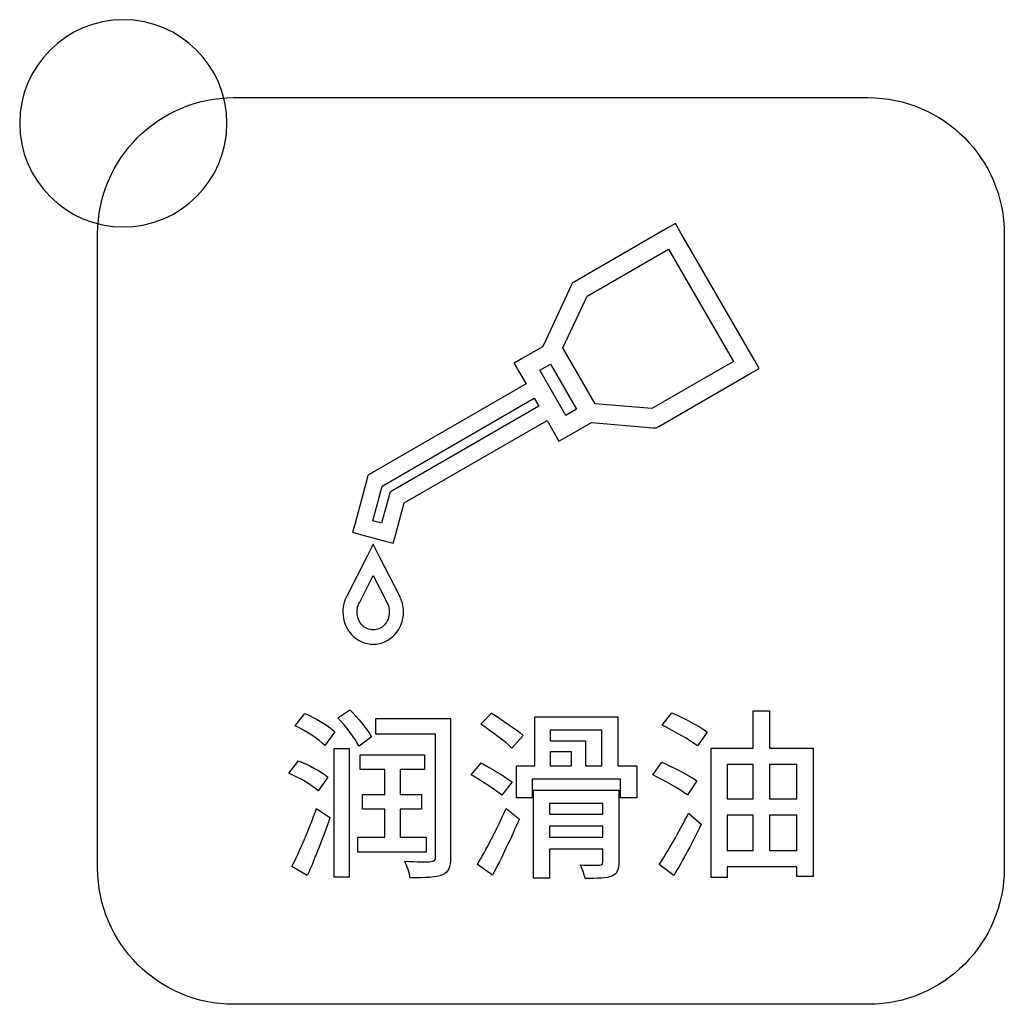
# Model space of a CAD drawing. Header units: millimetres. Extents: x 7320 to 8980, y -2461 to -1618.
# Tile 35 of 92: x 7565 to 7584, y -2207 to -2188. Entities that reach past the tile are written whole.
import ezdxf

# ---------------------------------------------------------------- set-up
doc = ezdxf.new("R2010")
doc.units = ezdxf.units.MM
doc.header["$LTSCALE"] = 3

msp = doc.modelspace()

# ---------------------------------------------------------------- linework, layer by layer
at = {"linetype": 'Continuous', "lineweight": 30}
for points, knots in [([(7566.642, -2187.863), (7567.747, -2187.863), (7568.642, -2188.759), (7568.642, -2189.863), (7568.642, -2189.863), (7568.642, -2190.967), (7567.747, -2191.863), (7566.642, -2191.863), (7566.642, -2191.863), (7565.538, -2191.863), (7564.642, -2190.967), (7564.642, -2189.863), (7564.642, -2189.863), (7564.642, -2188.759), (7565.538, -2187.863), (7566.642, -2187.863)], [0, 0, 0, 0, 0.2, 0.2, 0.2, 0.2, 0.4, 0.4, 0.4, 0.4, 0.6, 0.6, 0.6, 0.6, 1, 1, 1, 1]), ([(7568.772, -2206.868), (7568.772, -2206.868), (7581.022, -2206.868), (7581.022, -2206.868), (7581.022, -2206.868), (7582.466, -2206.868), (7583.647, -2205.687), (7583.647, -2204.243), (7583.647, -2204.243), (7583.647, -2204.243), (7583.647, -2191.993), (7583.647, -2191.993), (7583.647, -2191.993), (7583.647, -2190.549), (7582.466, -2189.368), (7581.022, -2189.368), (7581.022, -2189.368), (7581.022, -2189.368), (7568.772, -2189.368), (7568.772, -2189.368), (7568.772, -2189.368), (7567.329, -2189.368), (7566.147, -2190.549), (7566.147, -2191.993), (7566.147, -2191.993), (7566.147, -2191.993), (7566.147, -2204.243), (7566.147, -2204.243), (7566.147, -2204.243), (7566.147, -2205.687), (7567.329, -2206.868), (7568.772, -2206.868)], [0, 0, 0, 0, 0.111111, 0.111111, 0.111111, 0.111111, 0.222222, 0.222222, 0.222222, 0.222222, 0.333333, 0.333333, 0.333333, 0.333333, 0.444444, 0.444444, 0.444444, 0.444444, 0.555556, 0.555556, 0.555556, 0.555556, 0.666667, 0.666667, 0.666667, 0.666667, 0.777778, 0.777778, 0.777778, 0.777778, 1, 1, 1, 1]), ([(7576.873, -2195.738), (7576.873, -2195.738), (7575.679, -2195.636), (7575.679, -2195.636), (7575.679, -2195.636), (7575.679, -2195.636), (7575.21, -2195.907), (7575.21, -2195.907), (7575.21, -2195.907), (7575.21, -2195.907), (7575.052, -2195.997), (7575.052, -2195.997), (7575.052, -2195.997), (7575.052, -2195.997), (7574.961, -2195.84), (7574.961, -2195.84), (7574.961, -2195.84), (7574.961, -2195.84), (7574.821, -2195.597), (7574.821, -2195.597), (7574.821, -2195.597), (7574.821, -2195.597), (7572.062, -2197.19), (7572.062, -2197.19), (7572.062, -2197.19), (7572.062, -2197.19), (7571.895, -2197.814), (7571.895, -2197.814), (7571.895, -2197.814), (7571.895, -2197.814), (7571.854, -2197.969), (7571.854, -2197.969), (7571.854, -2197.969), (7571.854, -2197.969), (7571.7, -2197.927), (7571.7, -2197.927), (7571.7, -2197.927), (7571.7, -2197.927), (7571.223, -2197.8), (7571.223, -2197.8), (7571.223, -2197.8), (7571.223, -2197.8), (7571.069, -2197.758), (7571.069, -2197.758), (7571.069, -2197.758), (7571.069, -2197.758), (7571.11, -2197.604), (7571.11, -2197.604), (7571.11, -2197.604), (7571.11, -2197.604), (7571.348, -2196.72), (7571.348, -2196.72), (7571.348, -2196.72), (7571.348, -2196.72), (7571.365, -2196.656), (7571.365, -2196.656), (7571.365, -2196.656), (7571.365, -2196.656), (7571.422, -2196.623), (7571.422, -2196.623), (7571.422, -2196.623), (7571.422, -2196.623), (7574.416, -2194.894), (7574.416, -2194.894), (7574.416, -2194.894), (7574.416, -2194.894), (7574.276, -2194.652), (7574.276, -2194.652), (7574.276, -2194.652), (7574.276, -2194.652), (7574.185, -2194.494), (7574.185, -2194.494), (7574.185, -2194.494), (7574.185, -2194.494), (7574.342, -2194.403), (7574.342, -2194.403), (7574.342, -2194.403), (7574.342, -2194.403), (7574.735, -2194.176), (7574.735, -2194.176), (7574.735, -2194.176), (7574.735, -2194.176), (7574.757, -2194.13), (7574.757, -2194.13), (7574.757, -2194.13), (7574.757, -2194.13), (7575.289, -2192.995), (7575.289, -2192.995), (7575.289, -2192.995), (7575.289, -2192.995), (7575.314, -2192.943), (7575.314, -2192.943), (7575.314, -2192.943), (7575.314, -2192.943), (7575.363, -2192.915), (7575.363, -2192.915), (7575.363, -2192.915), (7575.363, -2192.915), (7577.141, -2191.888), (7577.141, -2191.888), (7577.141, -2191.888), (7577.141, -2191.888), (7577.298, -2191.797), (7577.298, -2191.797), (7577.298, -2191.797), (7577.298, -2191.797), (7577.39, -2191.955), (7577.39, -2191.955), (7577.39, -2191.955), (7577.39, -2191.955), (7578.824, -2194.438), (7578.824, -2194.438), (7578.824, -2194.438), (7578.824, -2194.438), (7578.914, -2194.596), (7578.914, -2194.596), (7578.914, -2194.596), (7578.914, -2194.596), (7578.756, -2194.687), (7578.756, -2194.687), (7578.756, -2194.687), (7578.756, -2194.687), (7576.978, -2195.713), (7576.978, -2195.713), (7576.978, -2195.713), (7576.978, -2195.713), (7576.928, -2195.742), (7576.928, -2195.742), (7576.928, -2195.742), (7576.928, -2195.742), (7576.873, -2195.738), (7576.873, -2195.738)], [0, 0, 0, 0, 0.029412, 0.029412, 0.029412, 0.029412, 0.058824, 0.058824, 0.058824, 0.058824, 0.088235, 0.088235, 0.088235, 0.088235, 0.117647, 0.117647, 0.117647, 0.117647, 0.147059, 0.147059, 0.147059, 0.147059, 0.176471, 0.176471, 0.176471, 0.176471, 0.205882, 0.205882, 0.205882, 0.205882, 0.235294, 0.235294, 0.235294, 0.235294, 0.264706, 0.264706, 0.264706, 0.264706, 0.294118, 0.294118, 0.294118, 0.294118, 0.323529, 0.323529, 0.323529, 0.323529, 0.352941, 0.352941, 0.352941, 0.352941, 0.382353, 0.382353, 0.382353, 0.382353, 0.411765, 0.411765, 0.411765, 0.411765, 0.441176, 0.441176, 0.441176, 0.441176, 0.470588, 0.470588, 0.470588, 0.470588, 0.5, 0.5, 0.5, 0.5, 0.529412, 0.529412, 0.529412, 0.529412, 0.558824, 0.558824, 0.558824, 0.558824, 0.588235, 0.588235, 0.588235, 0.588235, 0.617647, 0.617647, 0.617647, 0.617647, 0.647059, 0.647059, 0.647059, 0.647059, 0.676471, 0.676471, 0.676471, 0.676471, 0.705882, 0.705882, 0.705882, 0.705882, 0.735294, 0.735294, 0.735294, 0.735294, 0.764706, 0.764706, 0.764706, 0.764706, 0.794118, 0.794118, 0.794118, 0.794118, 0.823529, 0.823529, 0.823529, 0.823529, 0.852941, 0.852941, 0.852941, 0.852941, 0.882353, 0.882353, 0.882353, 0.882353, 0.911765, 0.911765, 0.911765, 0.911765, 0.941176, 0.941176, 0.941176, 0.941176, 1, 1, 1, 1]), ([(7575.749, -2195.275), (7575.749, -2195.275), (7576.847, -2195.369), (7576.847, -2195.369), (7576.847, -2195.369), (7576.847, -2195.369), (7578.418, -2194.462), (7578.418, -2194.462), (7578.418, -2194.462), (7578.418, -2194.462), (7577.166, -2192.294), (7577.166, -2192.294), (7577.166, -2192.294), (7577.166, -2192.294), (7575.594, -2193.202), (7575.594, -2193.202), (7575.594, -2193.202), (7575.594, -2193.202), (7575.127, -2194.198), (7575.127, -2194.198), (7575.127, -2194.198), (7575.127, -2194.198), (7575.749, -2195.275), (7575.749, -2195.275)], [0, 0, 0, 0, 0.142857, 0.142857, 0.142857, 0.142857, 0.285714, 0.285714, 0.285714, 0.285714, 0.428571, 0.428571, 0.428571, 0.428571, 0.571429, 0.571429, 0.571429, 0.571429, 0.714286, 0.714286, 0.714286, 0.714286, 1, 1, 1, 1]), ([(7575.39, -2195.383), (7575.39, -2195.383), (7574.886, -2194.51), (7574.886, -2194.51), (7574.886, -2194.51), (7574.886, -2194.51), (7574.682, -2194.628), (7574.682, -2194.628), (7574.682, -2194.628), (7574.682, -2194.628), (7575.186, -2195.501), (7575.186, -2195.501), (7575.186, -2195.501), (7575.186, -2195.501), (7575.39, -2195.383), (7575.39, -2195.383)], [0, 0, 0, 0, 0.2, 0.2, 0.2, 0.2, 0.4, 0.4, 0.4, 0.4, 0.6, 0.6, 0.6, 0.6, 1, 1, 1, 1]), ([(7574.662, -2195.322), (7574.662, -2195.322), (7574.575, -2195.17), (7574.575, -2195.17), (7574.575, -2195.17), (7574.575, -2195.17), (7571.639, -2196.866), (7571.639, -2196.866), (7571.639, -2196.866), (7571.639, -2196.866), (7571.46, -2197.533), (7571.46, -2197.533), (7571.46, -2197.533), (7571.46, -2197.533), (7571.628, -2197.578), (7571.628, -2197.578), (7571.628, -2197.578), (7571.628, -2197.578), (7571.771, -2197.045), (7571.771, -2197.045), (7571.771, -2197.045), (7571.771, -2197.045), (7571.788, -2196.981), (7571.788, -2196.981), (7571.788, -2196.981), (7571.788, -2196.981), (7571.846, -2196.948), (7571.846, -2196.948), (7571.846, -2196.948), (7571.846, -2196.948), (7574.662, -2195.322), (7574.662, -2195.322)], [0, 0, 0, 0, 0.111111, 0.111111, 0.111111, 0.111111, 0.222222, 0.222222, 0.222222, 0.222222, 0.333333, 0.333333, 0.333333, 0.333333, 0.444444, 0.444444, 0.444444, 0.444444, 0.555556, 0.555556, 0.555556, 0.555556, 0.666667, 0.666667, 0.666667, 0.666667, 0.777778, 0.777778, 0.777778, 0.777778, 1, 1, 1, 1]), ([(7571.971, -2198.98), (7571.997, -2199.027), (7572.017, -2199.078), (7572.031, -2199.132), (7572.031, -2199.132), (7572.044, -2199.184), (7572.051, -2199.239), (7572.051, -2199.294), (7572.051, -2199.294), (7572.051, -2199.464), (7571.987, -2199.618), (7571.883, -2199.731), (7571.883, -2199.731), (7571.777, -2199.846), (7571.629, -2199.917), (7571.466, -2199.917), (7571.466, -2199.917), (7571.302, -2199.917), (7571.155, -2199.846), (7571.048, -2199.731), (7571.048, -2199.731), (7570.945, -2199.618), (7570.881, -2199.464), (7570.881, -2199.294), (7570.881, -2199.294), (7570.881, -2199.239), (7570.888, -2199.184), (7570.901, -2199.133), (7570.901, -2199.133), (7570.901, -2199.133), (7570.901, -2199.132), (7570.901, -2199.132), (7570.901, -2199.132), (7570.915, -2199.078), (7570.935, -2199.027), (7570.961, -2198.98), (7570.961, -2198.98), (7570.961, -2198.98), (7570.961, -2198.98), (7570.961, -2198.98), (7570.961, -2198.98), (7570.961, -2198.98), (7570.961, -2198.98), (7570.961, -2198.98), (7570.961, -2198.98), (7570.961, -2198.98), (7571.344, -2198.228), (7571.344, -2198.228), (7571.344, -2198.228), (7571.344, -2198.228), (7571.466, -2197.988), (7571.466, -2197.988), (7571.466, -2197.988), (7571.466, -2197.988), (7571.588, -2198.228), (7571.588, -2198.228), (7571.588, -2198.228), (7571.588, -2198.228), (7571.971, -2198.98), (7571.971, -2198.98), (7571.971, -2198.98), (7571.971, -2198.98), (7571.971, -2198.98), (7571.971, -2198.98), (7571.971, -2198.98), (7571.971, -2198.98), (7571.971, -2198.98), (7571.971, -2198.98)], [0, 0, 0, 0, 0.055556, 0.055556, 0.055556, 0.055556, 0.111111, 0.111111, 0.111111, 0.111111, 0.166667, 0.166667, 0.166667, 0.166667, 0.222222, 0.222222, 0.222222, 0.222222, 0.277778, 0.277778, 0.277778, 0.277778, 0.333333, 0.333333, 0.333333, 0.333333, 0.388889, 0.388889, 0.388889, 0.388889, 0.444444, 0.444444, 0.444444, 0.444444, 0.5, 0.5, 0.5, 0.5, 0.555556, 0.555556, 0.555556, 0.555556, 0.611111, 0.611111, 0.611111, 0.611111, 0.666667, 0.666667, 0.666667, 0.666667, 0.722222, 0.722222, 0.722222, 0.722222, 0.777778, 0.777778, 0.777778, 0.777778, 0.833333, 0.833333, 0.833333, 0.833333, 0.888889, 0.888889, 0.888889, 0.888889, 1, 1, 1, 1]), ([(7571.731, -2199.111), (7571.731, -2199.111), (7571.729, -2199.107), (7571.729, -2199.107), (7571.729, -2199.107), (7571.729, -2199.107), (7571.727, -2199.104), (7571.727, -2199.104), (7571.727, -2199.104), (7571.727, -2199.104), (7571.466, -2198.592), (7571.466, -2198.592), (7571.466, -2198.592), (7571.466, -2198.592), (7571.205, -2199.104), (7571.205, -2199.104), (7571.205, -2199.104), (7571.205, -2199.104), (7571.203, -2199.107), (7571.203, -2199.107), (7571.203, -2199.107), (7571.203, -2199.107), (7571.201, -2199.111), (7571.201, -2199.111), (7571.201, -2199.111), (7571.201, -2199.111), (7571.201, -2199.112), (7571.201, -2199.112), (7571.201, -2199.112), (7571.186, -2199.138), (7571.174, -2199.168), (7571.166, -2199.199), (7571.166, -2199.199), (7571.166, -2199.199), (7571.166, -2199.199), (7571.166, -2199.199), (7571.166, -2199.199), (7571.159, -2199.229), (7571.155, -2199.261), (7571.155, -2199.294), (7571.155, -2199.294), (7571.155, -2199.393), (7571.191, -2199.482), (7571.249, -2199.545), (7571.249, -2199.545), (7571.305, -2199.606), (7571.382, -2199.643), (7571.466, -2199.643), (7571.466, -2199.643), (7571.55, -2199.643), (7571.627, -2199.606), (7571.682, -2199.545), (7571.682, -2199.545), (7571.741, -2199.482), (7571.777, -2199.393), (7571.777, -2199.294), (7571.777, -2199.294), (7571.777, -2199.261), (7571.773, -2199.229), (7571.765, -2199.199), (7571.765, -2199.199), (7571.758, -2199.168), (7571.746, -2199.139), (7571.731, -2199.112), (7571.731, -2199.112), (7571.731, -2199.112), (7571.731, -2199.111), (7571.731, -2199.111)], [0, 0, 0, 0, 0.055556, 0.055556, 0.055556, 0.055556, 0.111111, 0.111111, 0.111111, 0.111111, 0.166667, 0.166667, 0.166667, 0.166667, 0.222222, 0.222222, 0.222222, 0.222222, 0.277778, 0.277778, 0.277778, 0.277778, 0.333333, 0.333333, 0.333333, 0.333333, 0.388889, 0.388889, 0.388889, 0.388889, 0.444444, 0.444444, 0.444444, 0.444444, 0.5, 0.5, 0.5, 0.5, 0.555556, 0.555556, 0.555556, 0.555556, 0.611111, 0.611111, 0.611111, 0.611111, 0.666667, 0.666667, 0.666667, 0.666667, 0.722222, 0.722222, 0.722222, 0.722222, 0.777778, 0.777778, 0.777778, 0.777778, 0.833333, 0.833333, 0.833333, 0.833333, 0.888889, 0.888889, 0.888889, 0.888889, 1, 1, 1, 1]), ([(7570.726, -2201.606), (7570.603, -2201.49), (7570.349, -2201.342), (7570.148, -2201.253), (7570.148, -2201.253), (7570.148, -2201.253), (7569.961, -2201.49), (7569.961, -2201.49), (7569.961, -2201.49), (7570.165, -2201.588), (7570.416, -2201.754), (7570.532, -2201.871), (7570.532, -2201.871), (7570.532, -2201.871), (7570.726, -2201.606), (7570.726, -2201.606)], [0, 0, 0, 0, 0.2, 0.2, 0.2, 0.2, 0.4, 0.4, 0.4, 0.4, 0.6, 0.6, 0.6, 0.6, 1, 1, 1, 1]), ([(7571.435, -2201.708), (7571.351, -2201.557), (7571.167, -2201.338), (7571.012, -2201.183), (7571.012, -2201.183), (7571.012, -2201.183), (7570.786, -2201.338), (7570.786, -2201.338), (7570.786, -2201.338), (7570.938, -2201.5), (7571.114, -2201.733), (7571.192, -2201.885), (7571.192, -2201.885), (7571.192, -2201.885), (7571.435, -2201.708), (7571.435, -2201.708)], [0, 0, 0, 0, 0.2, 0.2, 0.2, 0.2, 0.4, 0.4, 0.4, 0.4, 0.6, 0.6, 0.6, 0.6, 1, 1, 1, 1]), ([(7574.361, -2201.68), (7574.224, -2201.557), (7573.948, -2201.373), (7573.747, -2201.246), (7573.747, -2201.246), (7573.747, -2201.246), (7573.543, -2201.461), (7573.543, -2201.461), (7573.543, -2201.461), (7573.744, -2201.599), (7574.016, -2201.797), (7574.143, -2201.924), (7574.143, -2201.924), (7574.143, -2201.924), (7574.361, -2201.68), (7574.361, -2201.68)], [0, 0, 0, 0, 0.2, 0.2, 0.2, 0.2, 0.4, 0.4, 0.4, 0.4, 0.6, 0.6, 0.6, 0.6, 1, 1, 1, 1]), ([(7576.189, -2202.262), (7576.189, -2202.262), (7576.189, -2201.32), (7576.189, -2201.32), (7576.189, -2201.32), (7576.189, -2201.32), (7574.583, -2201.32), (7574.583, -2201.32), (7574.583, -2201.32), (7574.583, -2201.32), (7574.583, -2202.262), (7574.583, -2202.262), (7574.583, -2202.262), (7574.583, -2202.262), (7574.234, -2202.262), (7574.234, -2202.262), (7574.234, -2202.262), (7574.234, -2202.262), (7574.234, -2202.883), (7574.234, -2202.883), (7574.234, -2202.883), (7574.234, -2202.883), (7574.534, -2202.883), (7574.534, -2202.883), (7574.534, -2202.883), (7574.534, -2202.883), (7574.534, -2202.52), (7574.534, -2202.52), (7574.534, -2202.52), (7574.534, -2202.52), (7576.238, -2202.52), (7576.238, -2202.52), (7576.238, -2202.52), (7576.238, -2202.52), (7576.238, -2202.883), (7576.238, -2202.883), (7576.238, -2202.883), (7576.238, -2202.883), (7576.552, -2202.883), (7576.552, -2202.883), (7576.552, -2202.883), (7576.552, -2202.883), (7576.552, -2202.262), (7576.552, -2202.262), (7576.552, -2202.262), (7576.552, -2202.262), (7576.189, -2202.262), (7576.189, -2202.262)], [0, 0, 0, 0, 0.076923, 0.076923, 0.076923, 0.076923, 0.153846, 0.153846, 0.153846, 0.153846, 0.230769, 0.230769, 0.230769, 0.230769, 0.307692, 0.307692, 0.307692, 0.307692, 0.384615, 0.384615, 0.384615, 0.384615, 0.461538, 0.461538, 0.461538, 0.461538, 0.538462, 0.538462, 0.538462, 0.538462, 0.615385, 0.615385, 0.615385, 0.615385, 0.692308, 0.692308, 0.692308, 0.692308, 0.769231, 0.769231, 0.769231, 0.769231, 0.846154, 0.846154, 0.846154, 0.846154, 1, 1, 1, 1]), ([(7577.044, -2201.483), (7577.27, -2201.592), (7577.576, -2201.768), (7577.725, -2201.881), (7577.725, -2201.881), (7577.725, -2201.881), (7577.915, -2201.613), (7577.915, -2201.613), (7577.915, -2201.613), (7577.763, -2201.5), (7577.453, -2201.338), (7577.231, -2201.239), (7577.231, -2201.239), (7577.231, -2201.239), (7577.044, -2201.483), (7577.044, -2201.483)], [0, 0, 0, 0, 0.2, 0.2, 0.2, 0.2, 0.4, 0.4, 0.4, 0.4, 0.6, 0.6, 0.6, 0.6, 1, 1, 1, 1]), ([(7579.118, -2201.924), (7579.118, -2201.924), (7579.118, -2201.204), (7579.118, -2201.204), (7579.118, -2201.204), (7579.118, -2201.204), (7578.797, -2201.204), (7578.797, -2201.204), (7578.797, -2201.204), (7578.797, -2201.204), (7578.797, -2201.924), (7578.797, -2201.924), (7578.797, -2201.924), (7578.797, -2201.924), (7577.989, -2201.924), (7577.989, -2201.924), (7577.989, -2201.924), (7577.989, -2201.924), (7577.989, -2204.421), (7577.989, -2204.421), (7577.989, -2204.421), (7577.989, -2204.421), (7578.296, -2204.421), (7578.296, -2204.421), (7578.296, -2204.421), (7578.296, -2204.421), (7578.296, -2204.213), (7578.296, -2204.213), (7578.296, -2204.213), (7578.296, -2204.213), (7579.64, -2204.213), (7579.64, -2204.213), (7579.64, -2204.213), (7579.64, -2204.213), (7579.64, -2204.4), (7579.64, -2204.4), (7579.64, -2204.4), (7579.64, -2204.4), (7579.958, -2204.4), (7579.958, -2204.4), (7579.958, -2204.4), (7579.958, -2204.4), (7579.958, -2201.924), (7579.958, -2201.924), (7579.958, -2201.924), (7579.958, -2201.924), (7579.118, -2201.924), (7579.118, -2201.924)], [0, 0, 0, 0, 0.076923, 0.076923, 0.076923, 0.076923, 0.153846, 0.153846, 0.153846, 0.153846, 0.230769, 0.230769, 0.230769, 0.230769, 0.307692, 0.307692, 0.307692, 0.307692, 0.384615, 0.384615, 0.384615, 0.384615, 0.461538, 0.461538, 0.461538, 0.461538, 0.538462, 0.538462, 0.538462, 0.538462, 0.615385, 0.615385, 0.615385, 0.615385, 0.692308, 0.692308, 0.692308, 0.692308, 0.769231, 0.769231, 0.769231, 0.769231, 0.846154, 0.846154, 0.846154, 0.846154, 1, 1, 1, 1]), ([(7572.959, -2201.352), (7572.959, -2201.352), (7571.516, -2201.352), (7571.516, -2201.352), (7571.516, -2201.352), (7571.516, -2201.352), (7571.516, -2201.656), (7571.516, -2201.656), (7571.516, -2201.656), (7571.516, -2201.656), (7572.67, -2201.656), (7572.67, -2201.656), (7572.67, -2201.656), (7572.67, -2201.656), (7572.67, -2204.026), (7572.67, -2204.026), (7572.67, -2204.026), (7572.67, -2204.09), (7572.649, -2204.111), (7572.585, -2204.114), (7572.585, -2204.114), (7572.518, -2204.118), (7572.292, -2204.118), (7572.074, -2204.107), (7572.074, -2204.107), (7572.12, -2204.192), (7572.165, -2204.34), (7572.18, -2204.428), (7572.18, -2204.428), (7572.483, -2204.428), (7572.681, -2204.421), (7572.8, -2204.368), (7572.8, -2204.368), (7572.92, -2204.319), (7572.959, -2204.22), (7572.959, -2204.03), (7572.959, -2204.03), (7572.959, -2204.03), (7572.959, -2201.352), (7572.959, -2201.352)], [0, 0, 0, 0, 0.090909, 0.090909, 0.090909, 0.090909, 0.181818, 0.181818, 0.181818, 0.181818, 0.272727, 0.272727, 0.272727, 0.272727, 0.363636, 0.363636, 0.363636, 0.363636, 0.454545, 0.454545, 0.454545, 0.454545, 0.545455, 0.545455, 0.545455, 0.545455, 0.636364, 0.636364, 0.636364, 0.636364, 0.727273, 0.727273, 0.727273, 0.727273, 0.818182, 0.818182, 0.818182, 0.818182, 1, 1, 1, 1]), ([(7575.882, -2201.578), (7575.882, -2201.578), (7575.882, -2202.262), (7575.882, -2202.262), (7575.882, -2202.262), (7575.882, -2202.262), (7575.561, -2202.262), (7575.561, -2202.262), (7575.561, -2202.262), (7575.561, -2202.262), (7575.561, -2201.783), (7575.561, -2201.783), (7575.561, -2201.783), (7575.561, -2201.783), (7574.88, -2201.783), (7574.88, -2201.783), (7574.88, -2201.783), (7574.88, -2201.783), (7574.88, -2201.578), (7574.88, -2201.578), (7574.88, -2201.578), (7574.88, -2201.578), (7575.882, -2201.578), (7575.882, -2201.578)], [0, 0, 0, 0, 0.142857, 0.142857, 0.142857, 0.142857, 0.285714, 0.285714, 0.285714, 0.285714, 0.428571, 0.428571, 0.428571, 0.428571, 0.571429, 0.571429, 0.571429, 0.571429, 0.714286, 0.714286, 0.714286, 0.714286, 1, 1, 1, 1]), ([(7570.712, -2204.414), (7570.712, -2204.414), (7571.005, -2204.414), (7571.005, -2204.414), (7571.005, -2204.414), (7571.005, -2204.414), (7571.005, -2201.931), (7571.005, -2201.931), (7571.005, -2201.931), (7571.005, -2201.931), (7570.712, -2201.931), (7570.712, -2201.931), (7570.712, -2201.931), (7570.712, -2201.931), (7570.712, -2204.414), (7570.712, -2204.414)], [0, 0, 0, 0, 0.2, 0.2, 0.2, 0.2, 0.4, 0.4, 0.4, 0.4, 0.6, 0.6, 0.6, 0.6, 1, 1, 1, 1]), ([(7572.49, -2203.645), (7572.49, -2203.645), (7571.989, -2203.645), (7571.989, -2203.645), (7571.989, -2203.645), (7571.989, -2203.645), (7571.989, -2203.102), (7571.989, -2203.102), (7571.989, -2203.102), (7571.989, -2203.102), (7572.398, -2203.102), (7572.398, -2203.102), (7572.398, -2203.102), (7572.398, -2203.102), (7572.398, -2202.82), (7572.398, -2202.82), (7572.398, -2202.82), (7572.398, -2202.82), (7571.989, -2202.82), (7571.989, -2202.82), (7571.989, -2202.82), (7571.989, -2202.82), (7571.989, -2202.336), (7571.989, -2202.336), (7571.989, -2202.336), (7571.989, -2202.336), (7572.455, -2202.336), (7572.455, -2202.336), (7572.455, -2202.336), (7572.455, -2202.336), (7572.455, -2202.051), (7572.455, -2202.051), (7572.455, -2202.051), (7572.455, -2202.051), (7571.213, -2202.051), (7571.213, -2202.051), (7571.213, -2202.051), (7571.213, -2202.051), (7571.213, -2202.336), (7571.213, -2202.336), (7571.213, -2202.336), (7571.213, -2202.336), (7571.693, -2202.336), (7571.693, -2202.336), (7571.693, -2202.336), (7571.693, -2202.336), (7571.693, -2202.82), (7571.693, -2202.82), (7571.693, -2202.82), (7571.693, -2202.82), (7571.262, -2202.82), (7571.262, -2202.82), (7571.262, -2202.82), (7571.262, -2202.82), (7571.262, -2203.102), (7571.262, -2203.102), (7571.262, -2203.102), (7571.262, -2203.102), (7571.693, -2203.102), (7571.693, -2203.102), (7571.693, -2203.102), (7571.693, -2203.102), (7571.693, -2203.645), (7571.693, -2203.645), (7571.693, -2203.645), (7571.693, -2203.645), (7571.167, -2203.645), (7571.167, -2203.645), (7571.167, -2203.645), (7571.167, -2203.645), (7571.167, -2203.931), (7571.167, -2203.931), (7571.167, -2203.931), (7571.167, -2203.931), (7572.49, -2203.931), (7572.49, -2203.931), (7572.49, -2203.931), (7572.49, -2203.931), (7572.49, -2203.645), (7572.49, -2203.645)], [0, 0, 0, 0, 0.047619, 0.047619, 0.047619, 0.047619, 0.095238, 0.095238, 0.095238, 0.095238, 0.142857, 0.142857, 0.142857, 0.142857, 0.190476, 0.190476, 0.190476, 0.190476, 0.238095, 0.238095, 0.238095, 0.238095, 0.285714, 0.285714, 0.285714, 0.285714, 0.333333, 0.333333, 0.333333, 0.333333, 0.380952, 0.380952, 0.380952, 0.380952, 0.428571, 0.428571, 0.428571, 0.428571, 0.47619, 0.47619, 0.47619, 0.47619, 0.52381, 0.52381, 0.52381, 0.52381, 0.571429, 0.571429, 0.571429, 0.571429, 0.619048, 0.619048, 0.619048, 0.619048, 0.666667, 0.666667, 0.666667, 0.666667, 0.714286, 0.714286, 0.714286, 0.714286, 0.761905, 0.761905, 0.761905, 0.761905, 0.809524, 0.809524, 0.809524, 0.809524, 0.857143, 0.857143, 0.857143, 0.857143, 0.904762, 0.904762, 0.904762, 0.904762, 1, 1, 1, 1]), ([(7574.88, -2201.994), (7574.88, -2201.994), (7575.293, -2201.994), (7575.293, -2201.994), (7575.293, -2201.994), (7575.293, -2201.994), (7575.293, -2202.262), (7575.293, -2202.262), (7575.293, -2202.262), (7575.293, -2202.262), (7574.88, -2202.262), (7574.88, -2202.262), (7574.88, -2202.262), (7574.88, -2202.262), (7574.88, -2201.994), (7574.88, -2201.994)], [0, 0, 0, 0, 0.2, 0.2, 0.2, 0.2, 0.4, 0.4, 0.4, 0.4, 0.6, 0.6, 0.6, 0.6, 1, 1, 1, 1]), ([(7570.592, -2202.481), (7570.469, -2202.375), (7570.218, -2202.245), (7570.021, -2202.167), (7570.021, -2202.167), (7570.021, -2202.167), (7569.837, -2202.407), (7569.837, -2202.407), (7569.837, -2202.407), (7570.038, -2202.495), (7570.282, -2202.64), (7570.402, -2202.746), (7570.402, -2202.746), (7570.402, -2202.746), (7570.592, -2202.481), (7570.592, -2202.481)], [0, 0, 0, 0, 0.2, 0.2, 0.2, 0.2, 0.4, 0.4, 0.4, 0.4, 0.6, 0.6, 0.6, 0.6, 1, 1, 1, 1]), ([(7574.146, -2202.576), (7574.008, -2202.47), (7573.74, -2202.312), (7573.55, -2202.209), (7573.55, -2202.209), (7573.55, -2202.209), (7573.359, -2202.439), (7573.359, -2202.439), (7573.359, -2202.439), (7573.553, -2202.555), (7573.818, -2202.724), (7573.948, -2202.83), (7573.948, -2202.83), (7573.948, -2202.83), (7574.146, -2202.576), (7574.146, -2202.576)], [0, 0, 0, 0, 0.2, 0.2, 0.2, 0.2, 0.4, 0.4, 0.4, 0.4, 0.6, 0.6, 0.6, 0.6, 1, 1, 1, 1]), ([(7577.714, -2202.555), (7577.559, -2202.446), (7577.252, -2202.29), (7577.04, -2202.195), (7577.04, -2202.195), (7577.04, -2202.195), (7576.864, -2202.439), (7576.864, -2202.439), (7576.864, -2202.439), (7577.083, -2202.548), (7577.382, -2202.717), (7577.531, -2202.827), (7577.531, -2202.827), (7577.531, -2202.827), (7577.714, -2202.555), (7577.714, -2202.555)], [0, 0, 0, 0, 0.2, 0.2, 0.2, 0.2, 0.4, 0.4, 0.4, 0.4, 0.6, 0.6, 0.6, 0.6, 1, 1, 1, 1]), ([(7578.797, -2202.238), (7578.797, -2202.238), (7578.797, -2202.901), (7578.797, -2202.901), (7578.797, -2202.901), (7578.797, -2202.901), (7578.296, -2202.901), (7578.296, -2202.901), (7578.296, -2202.901), (7578.296, -2202.901), (7578.296, -2202.238), (7578.296, -2202.238), (7578.296, -2202.238), (7578.296, -2202.238), (7578.797, -2202.238), (7578.797, -2202.238)], [0, 0, 0, 0, 0.2, 0.2, 0.2, 0.2, 0.4, 0.4, 0.4, 0.4, 0.6, 0.6, 0.6, 0.6, 1, 1, 1, 1]), ([(7579.64, -2202.238), (7579.64, -2202.238), (7579.64, -2202.901), (7579.64, -2202.901), (7579.64, -2202.901), (7579.64, -2202.901), (7579.118, -2202.901), (7579.118, -2202.901), (7579.118, -2202.901), (7579.118, -2202.901), (7579.118, -2202.238), (7579.118, -2202.238), (7579.118, -2202.238), (7579.118, -2202.238), (7579.64, -2202.238), (7579.64, -2202.238)], [0, 0, 0, 0, 0.2, 0.2, 0.2, 0.2, 0.4, 0.4, 0.4, 0.4, 0.6, 0.6, 0.6, 0.6, 1, 1, 1, 1]), ([(7576.206, -2202.735), (7576.206, -2202.735), (7574.562, -2202.735), (7574.562, -2202.735), (7574.562, -2202.735), (7574.562, -2202.735), (7574.562, -2204.435), (7574.562, -2204.435), (7574.562, -2204.435), (7574.562, -2204.435), (7574.866, -2204.435), (7574.866, -2204.435), (7574.866, -2204.435), (7574.866, -2204.435), (7574.866, -2203.874), (7574.866, -2203.874), (7574.866, -2203.874), (7574.866, -2203.874), (7575.896, -2203.874), (7575.896, -2203.874), (7575.896, -2203.874), (7575.896, -2203.874), (7575.896, -2204.125), (7575.896, -2204.125), (7575.896, -2204.125), (7575.896, -2204.167), (7575.882, -2204.181), (7575.836, -2204.181), (7575.836, -2204.181), (7575.786, -2204.185), (7575.628, -2204.185), (7575.469, -2204.178), (7575.469, -2204.178), (7575.501, -2204.248), (7575.539, -2204.361), (7575.557, -2204.439), (7575.557, -2204.439), (7575.797, -2204.439), (7575.963, -2204.435), (7576.072, -2204.393), (7576.072, -2204.393), (7576.174, -2204.351), (7576.206, -2204.273), (7576.206, -2204.125), (7576.206, -2204.125), (7576.206, -2204.125), (7576.206, -2202.735), (7576.206, -2202.735)], [0, 0, 0, 0, 0.076923, 0.076923, 0.076923, 0.076923, 0.153846, 0.153846, 0.153846, 0.153846, 0.230769, 0.230769, 0.230769, 0.230769, 0.307692, 0.307692, 0.307692, 0.307692, 0.384615, 0.384615, 0.384615, 0.384615, 0.461538, 0.461538, 0.461538, 0.461538, 0.538462, 0.538462, 0.538462, 0.538462, 0.615385, 0.615385, 0.615385, 0.615385, 0.692308, 0.692308, 0.692308, 0.692308, 0.769231, 0.769231, 0.769231, 0.769231, 0.846154, 0.846154, 0.846154, 0.846154, 1, 1, 1, 1]), ([(7575.896, -2202.989), (7575.896, -2202.989), (7575.896, -2203.197), (7575.896, -2203.197), (7575.896, -2203.197), (7575.896, -2203.197), (7574.866, -2203.197), (7574.866, -2203.197), (7574.866, -2203.197), (7574.866, -2203.197), (7574.866, -2202.989), (7574.866, -2202.989), (7574.866, -2202.989), (7574.866, -2202.989), (7575.896, -2202.989), (7575.896, -2202.989)], [0, 0, 0, 0, 0.2, 0.2, 0.2, 0.2, 0.4, 0.4, 0.4, 0.4, 0.6, 0.6, 0.6, 0.6, 1, 1, 1, 1]), ([(7570.194, -2204.382), (7570.342, -2204.051), (7570.507, -2203.631), (7570.631, -2203.261), (7570.631, -2203.261), (7570.631, -2203.261), (7570.37, -2203.088), (7570.37, -2203.088), (7570.37, -2203.088), (7570.229, -2203.49), (7570.035, -2203.938), (7569.897, -2204.21), (7569.897, -2204.21), (7569.897, -2204.21), (7570.194, -2204.382), (7570.194, -2204.382)], [0, 0, 0, 0, 0.2, 0.2, 0.2, 0.2, 0.4, 0.4, 0.4, 0.4, 0.6, 0.6, 0.6, 0.6, 1, 1, 1, 1]), ([(7573.769, -2204.375), (7573.941, -2204.051), (7574.132, -2203.645), (7574.287, -2203.292), (7574.287, -2203.292), (7574.287, -2203.292), (7574.03, -2203.088), (7574.03, -2203.088), (7574.03, -2203.088), (7573.86, -2203.476), (7573.635, -2203.91), (7573.476, -2204.171), (7573.476, -2204.171), (7573.476, -2204.171), (7573.769, -2204.375), (7573.769, -2204.375)], [0, 0, 0, 0, 0.2, 0.2, 0.2, 0.2, 0.4, 0.4, 0.4, 0.4, 0.6, 0.6, 0.6, 0.6, 1, 1, 1, 1]), ([(7577.266, -2204.382), (7577.446, -2204.086), (7577.644, -2203.716), (7577.799, -2203.388), (7577.799, -2203.388), (7577.799, -2203.388), (7577.552, -2203.179), (7577.552, -2203.179), (7577.552, -2203.179), (7577.372, -2203.536), (7577.146, -2203.934), (7576.984, -2204.171), (7576.984, -2204.171), (7576.984, -2204.171), (7577.266, -2204.382), (7577.266, -2204.382)], [0, 0, 0, 0, 0.2, 0.2, 0.2, 0.2, 0.4, 0.4, 0.4, 0.4, 0.6, 0.6, 0.6, 0.6, 1, 1, 1, 1]), ([(7578.296, -2203.215), (7578.296, -2203.215), (7578.797, -2203.215), (7578.797, -2203.215), (7578.797, -2203.215), (7578.797, -2203.215), (7578.797, -2203.899), (7578.797, -2203.899), (7578.797, -2203.899), (7578.797, -2203.899), (7578.296, -2203.899), (7578.296, -2203.899), (7578.296, -2203.899), (7578.296, -2203.899), (7578.296, -2203.215), (7578.296, -2203.215)], [0, 0, 0, 0, 0.2, 0.2, 0.2, 0.2, 0.4, 0.4, 0.4, 0.4, 0.6, 0.6, 0.6, 0.6, 1, 1, 1, 1]), ([(7579.118, -2203.899), (7579.118, -2203.899), (7579.118, -2203.215), (7579.118, -2203.215), (7579.118, -2203.215), (7579.118, -2203.215), (7579.64, -2203.215), (7579.64, -2203.215), (7579.64, -2203.215), (7579.64, -2203.215), (7579.64, -2203.899), (7579.64, -2203.899), (7579.64, -2203.899), (7579.64, -2203.899), (7579.118, -2203.899), (7579.118, -2203.899)], [0, 0, 0, 0, 0.2, 0.2, 0.2, 0.2, 0.4, 0.4, 0.4, 0.4, 0.6, 0.6, 0.6, 0.6, 1, 1, 1, 1]), ([(7574.866, -2203.642), (7574.866, -2203.642), (7574.866, -2203.43), (7574.866, -2203.43), (7574.866, -2203.43), (7574.866, -2203.43), (7575.896, -2203.43), (7575.896, -2203.43), (7575.896, -2203.43), (7575.896, -2203.43), (7575.896, -2203.642), (7575.896, -2203.642), (7575.896, -2203.642), (7575.896, -2203.642), (7574.866, -2203.642), (7574.866, -2203.642)], [0, 0, 0, 0, 0.2, 0.2, 0.2, 0.2, 0.4, 0.4, 0.4, 0.4, 0.6, 0.6, 0.6, 0.6, 1, 1, 1, 1])]:
    msp.add_open_spline(points, degree=3, knots=knots, dxfattribs=at)

doc.saveas('drawing.dxf')
